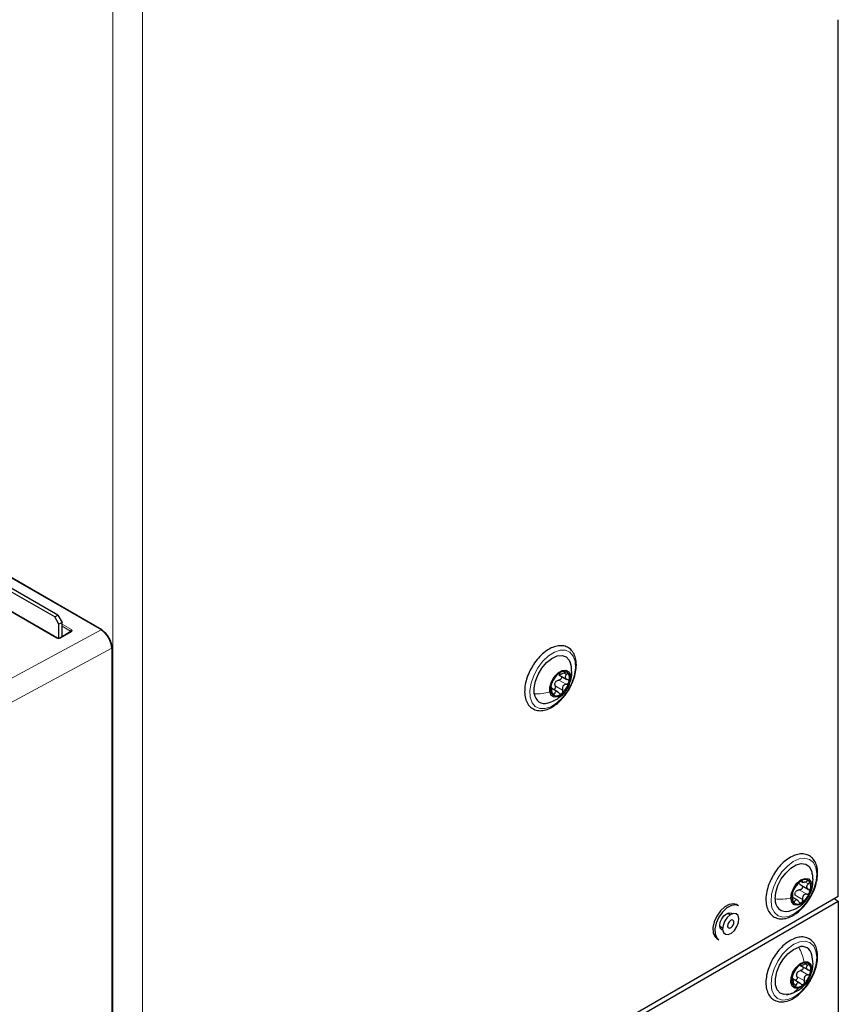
# Paper-space layout 'Blatt2' of a CAD drawing. Header units: millimetres. Extents: x 5 to 418, y 2 to 292.
# Tile 61 of 77: x 155 to 182, y 178 to 211. Entities that reach past the tile are written whole.
import ezdxf

# ---------------------------------------------------------------- set-up
doc = ezdxf.new("R2010")
doc.units = ezdxf.units.MM

psp = doc.layouts.new('Blatt2')

# ---------------------------------------------------------------- linework, layer by layer
at = {"color": 7, "linetype": 'Continuous', "lineweight": 18}
for p, q in [((157.897, 168.267), (157.897, 215.626)), ((158.887, 168.267), (158.887, 215.626)), ((157.505, 190.584), (153.935, 192.645)), ((156.029, 190.307), (153.682, 191.662)), ((149.685, 186.37), (157.505, 190.584)), ((156.51, 190.527), (156.142, 190.308)), ((156.2, 190.773), (156.51, 190.594)), ((156.482, 190.545), (156.2, 190.709)), ((156.482, 190.525), (156.482, 190.545)), ((157.858, 189.972), (150.026, 185.751)), ((157.858, 105.874), (157.858, 189.972)), ((157.871, 189.961), (157.871, 189.961)), ((157.871, 165.914), (157.871, 189.961)), ((172.8, 188.91), (173.047, 188.768)), ((172.812, 189.136), (172.825, 189.128)), ((172.962, 189.148), (173.058, 189.093)), ((172.677, 188.718), (172.924, 188.575)), ((172.569, 188.498), (172.65, 188.452)), ((180.908, 182.203), (180.929, 182.19)), ((181.049, 182.149), (181.136, 182.098)), ((180.696, 181.719), (180.944, 181.577)), ((180.834, 181.897), (181.082, 181.754)), ((180.611, 181.547), (180.677, 181.508)), ((181.025, 179.422), (181.109, 179.373)), ((180.756, 179.004), (181.003, 178.861)), ((180.871, 179.202), (181.118, 179.059)), ((180.64, 178.765), (180.727, 178.714))]:
    psp.add_line(p, q, dxfattribs=at)
at = {"color": 7, "linetype": 'Continuous', "lineweight": 25}
for p, q in [((182.136, 181.689), (182.136, 210.977)), ((157.526, 190.587), (153.935, 192.66)), ((155.952, 191.02), (154.396, 191.918)), ((156.058, 191.081), (154.502, 191.979)), ((156.05, 190.309), (153.702, 191.664)), ((155.952, 191.02), (156.058, 191.081)), ((156.093, 190.775), (155.952, 191.02)), ((156.058, 191.081), (156.2, 190.836)), ((156.2, 190.836), (156.093, 190.775)), ((156.093, 190.302), (156.093, 190.775)), ((156.49, 190.529), (156.122, 190.31)), ((156.2, 190.356), (156.2, 190.836)), ((157.537, 190.574), (157.533, 190.576)), ((157.871, 105.891), (157.871, 189.989)), ((157.881, 165.929), (157.881, 189.977)), ((173.216, 189.352), (173.173, 189.52)), ((172.796, 189.09), (173.07, 188.932)), ((172.8, 189.131), (172.848, 189.103)), ((172.78, 188.503), (172.563, 188.629)), ((180.863, 182.074), (181.137, 181.916)), ((180.907, 182.178), (180.959, 182.148)), ((158.887, 168.267), (182.136, 181.689)), ((180.791, 181.542), (180.617, 181.643)), ((158.887, 168.104), (182.136, 181.525)), ((178.8, 181.364), (178.729, 181.405)), ((181.995, 181.607), (182.136, 181.525)), ((182.136, 181.525), (182.136, 134.982)), ((178.52, 181.06), (178.428, 181.114)), ((178.178, 180.681), (178.27, 180.627)), ((178.076, 180.274), (178.147, 180.233)), ((180.848, 179.385), (180.886, 179.364)), ((180.852, 179.381), (181.126, 179.223)), ((180.864, 178.774), (180.591, 178.932)), ((180.624, 178.915), (180.594, 178.933)), ((180.407, 178.396), (180.534, 178.424))]:
    psp.add_line(p, q, dxfattribs=at)
at = {"color": 7, "linetype": 'Continuous', "lineweight": 18, "flags": 128}
for points in [[(171.84, 188.336), (171.829, 188.56), (171.87, 188.809), (171.96, 189.066), (172.093, 189.314), (172.26, 189.536), (172.449, 189.717), (172.648, 189.845), (172.843, 189.91), (173.021, 189.909), (173.17, 189.841), (173.279, 189.711), (173.341, 189.528), (173.352, 189.305), (173.311, 189.056), (173.221, 188.799), (173.088, 188.55), (172.921, 188.328), (172.731, 188.147), (172.532, 188.019), (172.337, 187.954), (172.159, 187.955), (172.011, 188.023), (171.902, 188.153), (171.84, 188.336)], [(179.888, 181.51), (179.909, 181.751), (179.98, 182.007), (180.097, 182.261), (180.252, 182.496), (180.434, 182.695), (180.631, 182.844), (180.829, 182.935), (181.015, 182.96), (181.177, 182.918), (181.302, 182.811), (181.383, 182.648), (181.415, 182.439), (181.394, 182.198), (181.323, 181.942), (181.205, 181.688), (181.051, 181.453), (180.868, 181.254), (180.672, 181.105), (180.473, 181.014), (180.287, 180.989), (180.126, 181.031), (180, 181.138), (179.919, 181.301), (179.888, 181.51)], [(180.45, 178.232), (180.267, 178.214), (180.109, 178.264), (179.988, 178.378), (179.913, 178.547), (179.888, 178.761), (179.915, 179.005), (179.992, 179.262), (180.114, 179.514), (180.272, 179.745), (180.457, 179.939), (180.655, 180.082), (180.852, 180.165), (181.036, 180.182), (181.194, 180.132), (181.314, 180.019), (181.39, 179.849), (181.415, 179.635), (181.388, 179.392), (181.311, 179.135), (181.189, 178.882), (181.03, 178.651), (180.846, 178.458), (180.648, 178.314), (180.45, 178.232)]]:
    psp.add_lwpolyline(points, dxfattribs=at)
at = {"color": 7, "linetype": 'Continuous', "lineweight": 25, "flags": 128}
for points in [[(171.979, 188.446), (171.971, 188.646), (172.014, 188.869), (172.103, 189.098), (172.232, 189.312), (172.389, 189.496), (172.564, 189.635), (172.74, 189.716), (172.904, 189.734), (173.043, 189.687), (173.145, 189.579), (173.202, 189.418)], [(172.494, 188.516), (172.495, 188.675), (172.549, 188.851), (172.646, 189.017), (172.773, 189.149), (172.91, 189.226), (173.035, 189.237), (173.131, 189.18), (173.182, 189.063)], [(173.182, 189.063), (173.18, 188.904), (173.127, 188.728), (173.029, 188.561), (172.902, 188.429), (172.766, 188.352), (172.64, 188.342), (172.545, 188.399), (172.494, 188.516)], [(180.029, 181.596), (180.05, 181.811), (180.119, 182.04), (180.231, 182.263), (180.378, 182.462), (180.546, 182.622), (180.723, 182.73), (180.895, 182.776), (181.046, 182.758), (181.166, 182.676), (181.243, 182.537), (181.249, 182.518)], [(180.549, 181.619), (180.572, 181.788), (180.645, 181.963), (180.756, 182.119), (180.889, 182.23), (181.024, 182.281), (181.14, 182.264), (181.218, 182.181), (181.249, 182.044)], [(181.249, 182.044), (181.226, 181.876), (181.153, 181.7), (181.041, 181.545), (180.908, 181.433), (180.773, 181.382), (180.658, 181.399), (180.579, 181.483), (180.549, 181.619)], [(178.729, 181.405), (178.637, 181.434), (178.495, 181.415), (178.343, 181.334), (178.198, 181.199)], [(178.8, 181.364), (178.708, 181.394), (178.566, 181.375), (178.414, 181.293), (178.268, 181.158)], [(178.198, 181.199), (178.074, 181.025), (177.987, 180.831), (177.944, 180.638), (177.951, 180.467), (178.007, 180.336), (178.076, 180.274)], [(178.268, 181.158), (178.145, 180.984), (178.058, 180.79), (178.015, 180.597), (178.022, 180.426), (178.078, 180.295), (178.147, 180.233)], [(178.273, 180.551), (178.243, 180.563), (178.194, 180.619), (178.176, 180.709), (178.194, 180.819), (178.243, 180.932), (178.316, 181.031), (178.403, 181.101), (178.489, 181.131), (178.563, 181.117), (178.588, 181.097)], [(178.422, 180.972), (178.337, 180.847), (178.284, 180.709), (178.27, 180.579), (178.298, 180.475), (178.363, 180.415), (178.456, 180.407), (178.563, 180.452), (178.666, 180.544), (178.751, 180.669), (178.804, 180.807), (178.818, 180.938), (178.79, 181.041), (178.725, 181.101), (178.632, 181.109), (178.526, 181.064), (178.422, 180.972)], [(178.497, 180.841), (178.464, 180.793), (178.444, 180.739), (178.438, 180.689), (178.449, 180.649), (178.474, 180.626), (178.51, 180.622), (178.551, 180.64), (178.591, 180.676), (178.624, 180.724), (178.645, 180.777), (178.65, 180.827), (178.639, 180.867), (178.614, 180.891), (178.578, 180.894), (178.537, 180.876), (178.497, 180.841)], [(180.488, 178.411), (180.325, 178.398), (180.189, 178.45), (180.09, 178.563), (180.037, 178.728), (180.034, 178.93), (180.08, 179.154), (180.173, 179.382), (180.305, 179.595), (180.464, 179.776), (180.639, 179.91), (180.815, 179.986)], [(180.807, 178.612), (180.685, 178.612), (180.595, 178.679), (180.552, 178.804), (180.561, 178.967), (180.622, 179.143), (180.725, 179.306), (180.855, 179.431), (180.991, 179.499)], [(180.991, 179.499), (181.113, 179.499), (181.203, 179.431), (181.246, 179.307), (181.236, 179.144), (181.176, 178.968), (181.072, 178.805), (180.943, 178.68), (180.807, 178.612)]]:
    psp.add_lwpolyline(points, dxfattribs=at)
at = {"color": 7, "linetype": 'Continuous', "lineweight": 18}
for centre, radius, start, end in [((156.544, 190.542), 0.0616, 123.2297, 177.3477), ((156.499, 190.512), 0.019, 52.3813, 116.3986), ((157.517, 190.569), 0.0195, 64.3317, 128.3121), ((156.041, 190.291), 0.0195, 64.3931, 128.3057), ((156.131, 190.293), 0.019, 52.4237, 116.0014), ((157.851, 189.991), 0.02, 289.6179, 355.1002)]:
    psp.add_arc(centre, radius, start, end, dxfattribs=at)
at = {"color": 7, "linetype": 'Continuous', "lineweight": 25}
for centre, radius, start, end in [((157.529, 190.558), 0.018, 63.8017, 113.2556), ((157.514, 190.57), 0.0201, 354.3177, 54.3701), ((157.851, 189.987), 0.02, 5.5114, 65.8088), ((157.862, 189.978), 0.0192, 297.475, 355.2816), ((172.962, 188.948), 0.249, 62.0464, 137.4333), ((173.248, 188.551), 0.735, 129.6855, 165.2789), ((172.917, 188.701), 0.269, 140.8297, 154.1348), ((172.848, 188.958), 0.312, 338.0243, 42.3445), ((172.827, 188.621), 0.312, 158.0243, 222.3445), ((172.427, 189.028), 0.735, 309.6855, 345.2789), ((172.322, 188.472), 0.344, 184.2384, 287.4771), ((172.713, 188.631), 0.249, 242.0464, 317.4333), ((181.279, 181.612), 0.7, 123.7184, 160.524), ((181.023, 182.04), 0.203, 43.6939, 130.6816), ((180.823, 181.991), 0.396, 334.0689, 28.6028), ((180.975, 181.672), 0.396, 154.0689, 208.6028), ((180.924, 181.689), 0.256, 135.2447, 148.9978), ((180.519, 182.051), 0.7, 303.7184, 340.524), ((180.395, 181.545), 0.37, 172.0036, 286.0134), ((180.775, 181.623), 0.203, 223.6939, 310.6816), ((180.921, 179.665), 0.338, 11.009, 108.2789), ((181.313, 178.816), 0.739, 132.128, 167.5828), ((181.029, 179.185), 0.277, 69.6858, 139.7257), ((180.942, 179.232), 0.28, 340.0162, 49.4045), ((180.997, 178.996), 0.271, 143.2284, 156.4823), ((180.484, 179.295), 0.739, 312.128, 347.5828), ((180.855, 178.879), 0.28, 160.0162, 229.4045), ((180.769, 178.926), 0.277, 249.6858, 319.7257)]:
    psp.add_arc(centre, radius, start, end, dxfattribs=at)
at = {"color": 7, "linetype": 'Continuous', "lineweight": 18}
for centre, major_axis, ratio, start_param, end_param in [((156.454, 190.528), (0.04, 0.0013), 0.597067, 6.260125, 7.049877), ((156.454, 190.56), (0.08, 0.0012), 0.587275, 5.488752, 7.059548), ((156.086, 190.34), (0.08, 0.0012), 0.587275, 3.917956, 5.488752)]:
    psp.add_ellipse(centre, major_axis=major_axis, ratio=ratio, start_param=start_param, end_param=end_param, dxfattribs=at)
at = {"color": 7, "linetype": 'Continuous', "lineweight": 25}
for centre, major_axis, ratio, start_param, end_param in [((157.505, 190.177), (-0.249, 0.434), 0.574603, 3.927892, 5.497775), ((157.534, 190.193), (-0.23, 0.398), 0.577908, 3.926308, 5.49619), ((157.544, 190.18), (-0.23, 0.398), 0.578965, 3.928442, 5.496499), ((157.516, 190.164), (-0.25, 0.433), 0.58354, 4.025246, 5.299276)]:
    psp.add_ellipse(centre, major_axis=major_axis, ratio=ratio, start_param=start_param, end_param=end_param, dxfattribs=at)
for points, knots in [([(156.495, 190.533), (156.495, 190.533), (156.495, 190.534), (156.495, 190.532), (156.491, 190.53), (156.49, 190.529)], [0, 0, 0, 0, 0.004469, 0.624924, 1, 1, 1, 1]), ([(156.122, 190.31), (156.12, 190.308), (156.114, 190.305), (156.101, 190.302), (156.085, 190.301), (156.07, 190.302), (156.057, 190.305), (156.052, 190.308), (156.05, 190.309)], [0, 0, 0, 0, 0.1625291, 0.3277014, 0.5073808, 0.6947997, 0.8608727, 1, 1, 1, 1]), ([(173.199, 188.718), (173.223, 188.766), (173.289, 188.895), (173.354, 189.115), (173.39, 189.361), (173.377, 189.589), (173.315, 189.787), (173.203, 189.94), (173.051, 190.035), (172.877, 190.068), (172.69, 190.044), (172.495, 189.965), (172.299, 189.832), (172.115, 189.651), (171.989, 189.499), (171.938, 189.406), (171.931, 189.393)], [0, 0, 0, 0, 0.046795, 0.126324, 0.206239, 0.286754, 0.367713, 0.447328, 0.523426, 0.597268, 0.671578, 0.748697, 0.827884, 0.907488, 0.986917, 1, 1, 1, 1]), ([(171.931, 189.393), (171.892, 189.328), (171.806, 189.184), (171.716, 188.944), (171.659, 188.694), (171.65, 188.456), (171.69, 188.243), (171.78, 188.068), (171.916, 187.946), (172.082, 187.885), (172.264, 187.884), (172.456, 187.939), (172.611, 188.024), (172.699, 188.091), (172.723, 188.109)], [0, 0, 0, 0, 0.0755618, 0.1661631, 0.2570767, 0.3485799, 0.4407961, 0.5326438, 0.6213745, 0.7062646, 0.7902898, 0.8767194, 0.9662219, 1, 1, 1, 1]), ([(173.15, 188.805), (173.166, 188.835), (173.218, 188.931), (173.237, 189.122), (173.223, 189.273), (173.216, 189.352)], [0, 0, 0, 0, 0.180177, 0.576731, 1, 1, 1, 1]), ([(172.58, 188.839), (172.587, 188.851), (172.599, 188.87), (172.619, 188.905), (172.637, 188.933), (172.655, 188.962), (172.68, 188.997), (172.694, 189.018), (172.703, 189.032)], [0, 0, 0, 0, 0.2491995, 0.3743362, 0.4989302, 0.6240074, 0.7497593, 1, 1, 1, 1]), ([(172.779, 189.117), (172.771, 189.11), (172.756, 189.097), (172.734, 189.074), (172.716, 189.051), (172.707, 189.038), (172.703, 189.032)], [0, 0, 0, 0, 0.249991, 0.499611, 0.749127, 1, 1, 1, 1]), ([(172.708, 188.871), (172.722, 188.882), (172.75, 188.902), (172.783, 188.908), (172.8, 188.91)], [0, 0, 0, 0, 0.498457, 1, 1, 1, 1]), ([(172.825, 189.128), (172.825, 189.131), (172.825, 189.137), (172.816, 189.138), (172.8, 189.132), (172.786, 189.122), (172.779, 189.117)], [0, 0, 0, 0, 0.249852, 0.499902, 0.750115, 1, 1, 1, 1]), ([(172.877, 189.044), (172.879, 189.042), (172.888, 189.033), (172.894, 189.013), (172.893, 188.984), (172.879, 188.956), (172.857, 188.932), (172.83, 188.916), (172.81, 188.912), (172.8, 188.91)], [0, 0, 0, 0, 0.051004, 0.20885, 0.366576, 0.524426, 0.683107, 0.841232, 1, 1, 1, 1]), ([(172.825, 189.128), (172.825, 189.122), (172.825, 189.113), (172.842, 189.11), (172.861, 189.112), (172.887, 189.118), (172.926, 189.13), (172.957, 189.145), (172.978, 189.155)], [0, 0, 0, 0, 0.249201, 0.3743378, 0.4989316, 0.6240084, 0.74976, 1, 1, 1, 1]), ([(173.079, 189.168), (173.073, 189.171), (173.062, 189.177), (173.035, 189.176), (173.006, 189.169), (172.987, 189.159), (172.978, 189.155)], [0, 0, 0, 0, 0.249857, 0.499466, 0.749011, 1, 1, 1, 1]), ([(173.058, 189.093), (173.044, 189.078), (173.022, 189.056), (173.011, 189.023), (173.01, 188.998), (173.019, 188.974), (173.042, 188.946), (173.07, 188.934), (173.088, 188.926)], [0, 0, 0, 0, 0.249168, 0.374303, 0.498903, 0.623987, 0.749746, 1, 1, 1, 1]), ([(173.058, 189.093), (173.065, 189.099), (173.078, 189.113), (173.089, 189.135), (173.091, 189.155), (173.083, 189.164), (173.079, 189.168)], [0, 0, 0, 0, 0.249807, 0.500055, 0.750309, 1, 1, 1, 1]), ([(173.138, 188.841), (173.139, 188.851), (173.142, 188.87), (173.132, 188.895), (173.114, 188.915), (173.097, 188.923), (173.088, 188.926)], [0, 0, 0, 0, 0.250033, 0.4996315, 0.7492277, 1, 1, 1, 1]), ([(172.422, 188.143), (172.499, 188.168), (172.634, 188.211), (172.837, 188.342), (172.987, 188.462), (173.037, 188.573), (173.046, 188.591)], [0, 0, 0, 0, 0.304418, 0.537529, 0.922827, 1, 1, 1, 1]), ([(172.538, 188.738), (172.535, 188.729), (172.531, 188.71), (172.53, 188.691), (172.533, 188.68), (172.537, 188.68), (172.539, 188.68)], [0, 0, 0, 0, 0.250033, 0.499632, 0.749228, 1, 1, 1, 1]), ([(172.58, 188.839), (172.577, 188.833), (172.57, 188.822), (172.558, 188.797), (172.546, 188.767), (172.54, 188.748), (172.538, 188.738)], [0, 0, 0, 0, 0.249815, 0.499908, 0.75012, 1, 1, 1, 1]), ([(172.569, 188.514), (172.569, 188.536), (172.57, 188.571), (172.565, 188.613), (172.561, 188.641), (172.557, 188.662), (172.55, 188.681), (172.543, 188.681), (172.539, 188.68)], [0, 0, 0, 0, 0.249168, 0.374303, 0.498903, 0.623987, 0.749746, 1, 1, 1, 1]), ([(172.677, 188.718), (172.679, 188.708), (172.684, 188.687), (172.681, 188.655), (172.669, 188.626), (172.65, 188.604), (172.634, 188.593), (172.625, 188.593), (172.624, 188.593)], [0, 0, 0, 0, 0.199224, 0.39692, 0.595541, 0.793994, 0.992601, 1, 1, 1, 1]), ([(172.677, 188.718), (172.672, 188.734), (172.664, 188.768), (172.671, 188.802), (172.675, 188.819)], [0, 0, 0, 0, 0.501552, 1, 1, 1, 1]), ([(172.723, 188.109), (172.757, 188.138), (172.854, 188.219), (173.002, 188.388), (173.13, 188.569), (173.183, 188.685), (173.199, 188.718)], [0, 0, 0, 0, 0.179934, 0.520394, 0.860479, 1, 1, 1, 1]), ([(172.897, 188.462), (172.903, 188.469), (172.917, 188.483), (172.928, 188.512), (172.931, 188.544), (172.927, 188.565), (172.924, 188.575)], [0, 0, 0, 0, 0.249991, 0.499611, 0.749127, 1, 1, 1, 1]), ([(173.047, 188.768), (173.026, 188.763), (172.993, 188.757), (172.957, 188.731), (172.934, 188.705), (172.92, 188.674), (172.912, 188.63), (172.919, 188.597), (172.924, 188.575)], [0, 0, 0, 0, 0.249199, 0.374336, 0.49893, 0.624007, 0.749759, 1, 1, 1, 1]), ([(173.047, 188.768), (173.057, 188.769), (173.077, 188.773), (173.105, 188.789), (173.127, 188.812), (173.134, 188.831), (173.138, 188.841)], [0, 0, 0, 0, 0.249815, 0.499908, 0.75012, 1, 1, 1, 1]), ([(172.569, 188.514), (172.569, 188.503), (172.569, 188.482), (172.573, 188.452), (172.582, 188.425), (172.592, 188.415), (172.596, 188.411)], [0, 0, 0, 0, 0.249807, 0.500055, 0.750309, 1, 1, 1, 1]), ([(172.596, 188.411), (172.601, 188.408), (172.612, 188.403), (172.627, 188.41), (172.641, 188.427), (172.647, 188.443), (172.65, 188.452)], [0, 0, 0, 0, 0.249857, 0.499466, 0.749011, 1, 1, 1, 1]), ([(172.802, 188.478), (172.788, 188.492), (172.767, 188.514), (172.734, 188.526), (172.71, 188.527), (172.689, 188.518), (172.666, 188.497), (172.656, 188.47), (172.65, 188.452)], [0, 0, 0, 0, 0.249201, 0.374338, 0.498932, 0.624008, 0.74976, 1, 1, 1, 1]), ([(172.802, 188.478), (172.809, 188.471), (172.822, 188.458), (172.847, 188.448), (172.873, 188.448), (172.889, 188.457), (172.897, 188.462)], [0, 0, 0, 0, 0.249852, 0.499902, 0.750115, 1, 1, 1, 1]), ([(181.172, 181.604), (181.201, 181.649), (181.278, 181.771), (181.367, 181.99), (181.433, 182.241), (181.452, 182.483), (181.423, 182.702), (181.344, 182.886), (181.217, 183.021), (181.056, 183.095), (180.876, 183.109), (180.686, 183.066), (180.49, 182.968), (180.295, 182.819), (180.118, 182.625), (180, 182.468), (179.955, 182.377), (179.95, 182.366)], [0, 0, 0, 0, 0.0432318, 0.1170308, 0.1910442, 0.2654922, 0.3405268, 0.4156066, 0.4886412, 0.5583325, 0.626771, 0.6966206, 0.7691203, 0.843007, 0.9169483, 0.9907268, 1, 1, 1, 1]), ([(179.95, 182.366), (179.912, 182.296), (179.831, 182.145), (179.753, 181.902), (179.712, 181.654), (179.719, 181.423), (179.776, 181.222), (179.882, 181.063), (180.03, 180.961), (180.203, 180.921), (180.388, 180.939), (180.541, 180.995), (180.629, 181.046), (180.653, 181.06)], [0, 0, 0, 0, 0.08669, 0.186044, 0.285845, 0.386374, 0.487568, 0.587415, 0.683037, 0.775406, 0.867995, 0.963964, 1, 1, 1, 1]), ([(181.292, 182.242), (181.289, 182.287), (181.284, 182.382), (181.261, 182.474), (181.248, 182.522)], [0, 0, 0, 0, 0.474479, 1, 1, 1, 1]), ([(180.49, 181.187), (180.597, 181.225), (180.783, 181.291), (180.984, 181.458), (181.118, 181.623), (181.215, 181.8), (181.283, 182.012), (181.289, 182.163), (181.292, 182.242)], [0, 0, 0, 0, 0.235937, 0.412379, 0.538563, 0.68225, 0.834745, 1, 1, 1, 1]), ([(180.667, 181.937), (180.675, 181.947), (180.686, 181.961), (180.708, 181.992), (180.727, 182.017), (180.748, 182.044), (180.777, 182.079), (180.794, 182.1), (180.806, 182.115)], [0, 0, 0, 0, 0.249199, 0.374336, 0.49893, 0.624007, 0.749759, 1, 1, 1, 1]), ([(180.89, 182.194), (180.883, 182.189), (180.867, 182.178), (180.843, 182.157), (180.821, 182.135), (180.811, 182.121), (180.806, 182.115)], [0, 0, 0, 0, 0.249991, 0.499611, 0.749127, 1, 1, 1, 1]), ([(180.893, 182.057), (180.88, 182.065), (180.853, 182.08), (180.84, 182.106), (180.834, 182.119)], [0, 0, 0, 0, 0.50155, 1, 1, 1, 1]), ([(180.893, 182.057), (180.901, 182.052), (180.917, 182.042), (180.932, 182.019), (180.938, 181.991), (180.933, 181.961), (180.917, 181.933), (180.893, 181.912), (180.864, 181.899), (180.844, 181.898), (180.834, 181.897)], [0, 0, 0, 0, 0.125193, 0.249438, 0.374279, 0.499024, 0.623869, 0.749369, 0.87443, 1, 1, 1, 1]), ([(180.929, 182.19), (180.93, 182.194), (180.932, 182.202), (180.926, 182.207), (180.912, 182.206), (180.897, 182.198), (180.89, 182.194)], [0, 0, 0, 0, 0.249852, 0.499902, 0.750115, 1, 1, 1, 1]), ([(180.929, 182.19), (180.927, 182.181), (180.925, 182.168), (180.938, 182.16), (180.955, 182.156), (180.98, 182.157), (181.019, 182.164), (181.051, 182.175), (181.072, 182.183)], [0, 0, 0, 0, 0.249201, 0.374338, 0.498932, 0.624008, 0.74976, 1, 1, 1, 1]), ([(181.17, 182.18), (181.165, 182.185), (181.155, 182.194), (181.13, 182.197), (181.101, 182.194), (181.082, 182.187), (181.072, 182.183)], [0, 0, 0, 0, 0.249857, 0.499466, 0.749011, 1, 1, 1, 1]), ([(181.136, 182.098), (181.12, 182.084), (181.096, 182.063), (181.079, 182.028), (181.075, 182.001), (181.08, 181.974), (181.099, 181.941), (181.124, 181.925), (181.141, 181.914)], [0, 0, 0, 0, 0.249168, 0.374303, 0.498903, 0.623987, 0.749746, 1, 1, 1, 1]), ([(181.136, 182.098), (181.144, 182.105), (181.159, 182.118), (181.173, 182.141), (181.179, 182.163), (181.173, 182.175), (181.17, 182.18)], [0, 0, 0, 0, 0.249807, 0.500055, 0.750309, 1, 1, 1, 1]), ([(180.619, 181.845), (180.616, 181.836), (180.609, 181.817), (180.605, 181.795), (180.605, 181.781), (180.607, 181.778), (180.608, 181.777)], [0, 0, 0, 0, 0.250033, 0.4996315, 0.7492277, 1, 1, 1, 1]), ([(180.613, 181.593), (180.615, 181.615), (180.618, 181.648), (180.619, 181.693), (180.618, 181.723), (180.617, 181.747), (180.615, 181.771), (180.611, 181.775), (180.608, 181.777)], [0, 0, 0, 0, 0.249168, 0.374303, 0.498903, 0.623987, 0.749746, 1, 1, 1, 1]), ([(180.667, 181.937), (180.664, 181.933), (180.658, 181.924), (180.645, 181.902), (180.631, 181.875), (180.623, 181.855), (180.619, 181.845)], [0, 0, 0, 0, 0.249815, 0.499908, 0.75012, 1, 1, 1, 1]), ([(180.696, 181.719), (180.694, 181.737), (180.688, 181.771), (180.699, 181.804), (180.704, 181.821)], [0, 0, 0, 0, 0.501552, 1, 1, 1, 1]), ([(180.742, 181.869), (180.756, 181.878), (180.785, 181.895), (180.818, 181.896), (180.834, 181.897)], [0, 0, 0, 0, 0.498457, 1, 1, 1, 1]), ([(181.082, 181.754), (181.06, 181.753), (181.028, 181.75), (180.99, 181.729), (180.966, 181.706), (180.95, 181.677), (180.937, 181.633), (180.941, 181.599), (180.944, 181.577)], [0, 0, 0, 0, 0.2491995, 0.3743362, 0.4989302, 0.6240074, 0.7497593, 1, 1, 1, 1]), ([(181.082, 181.754), (181.092, 181.755), (181.111, 181.756), (181.14, 181.769), (181.165, 181.79), (181.174, 181.809), (181.178, 181.818)], [0, 0, 0, 0, 0.249815, 0.499908, 0.75012, 1, 1, 1, 1]), ([(181.178, 181.818), (181.181, 181.828), (181.186, 181.848), (181.18, 181.876), (181.164, 181.899), (181.149, 181.909), (181.141, 181.914)], [0, 0, 0, 0, 0.250033, 0.499632, 0.749228, 1, 1, 1, 1]), ([(180.613, 181.593), (180.612, 181.583), (180.61, 181.562), (180.611, 181.53), (180.617, 181.501), (180.624, 181.489), (180.628, 181.483)], [0, 0, 0, 0, 0.249807, 0.500055, 0.750309, 1, 1, 1, 1]), ([(180.628, 181.483), (180.632, 181.479), (180.64, 181.471), (180.655, 181.474), (180.668, 181.486), (180.674, 181.501), (180.677, 181.508)], [0, 0, 0, 0, 0.249857, 0.499466, 0.749011, 1, 1, 1, 1]), ([(180.653, 181.06), (180.688, 181.083), (180.789, 181.148), (180.947, 181.295), (181.089, 181.46), (181.154, 181.572), (181.172, 181.604)], [0, 0, 0, 0, 0.180128, 0.520228, 0.859752, 1, 1, 1, 1]), ([(180.82, 181.501), (180.808, 181.518), (180.789, 181.543), (180.76, 181.561), (180.738, 181.567), (180.718, 181.563), (180.695, 181.548), (180.685, 181.524), (180.677, 181.508)], [0, 0, 0, 0, 0.249201, 0.374338, 0.498932, 0.624008, 0.74976, 1, 1, 1, 1]), ([(180.82, 181.501), (180.825, 181.493), (180.837, 181.478), (180.859, 181.464), (180.884, 181.459), (180.899, 181.466), (180.907, 181.469)], [0, 0, 0, 0, 0.249852, 0.499902, 0.750115, 1, 1, 1, 1]), ([(180.907, 181.469), (180.914, 181.475), (180.928, 181.486), (180.942, 181.514), (180.948, 181.545), (180.945, 181.566), (180.944, 181.577)], [0, 0, 0, 0, 0.249991, 0.499611, 0.749127, 1, 1, 1, 1]), ([(181.415, 179.412), (181.423, 179.455), (181.446, 179.581), (181.448, 179.78), (181.403, 179.989), (181.308, 180.159), (181.168, 180.275), (181, 180.33), (180.817, 180.325), (180.624, 180.264), (180.427, 180.149), (180.236, 179.985), (180.065, 179.779), (179.954, 179.617), (179.914, 179.525), (179.909, 179.515)], [0, 0, 0, 0, 0.046104, 0.134069, 0.222809, 0.310957, 0.395851, 0.477259, 0.55816, 0.641625, 0.727918, 0.815247, 0.902437, 0.989468, 1, 1, 1, 1]), ([(181.202, 179.045), (181.223, 179.088), (181.28, 179.207), (181.304, 179.451), (181.269, 179.637), (181.25, 179.74)], [0, 0, 0, 0, 0.200968, 0.553834, 1, 1, 1, 1]), ([(179.909, 179.515), (179.875, 179.443), (179.8, 179.288), (179.735, 179.045), (179.709, 178.802), (179.732, 178.579), (179.805, 178.389), (179.926, 178.247), (180.084, 178.165), (180.261, 178.144), (180.45, 178.18), (180.646, 178.271), (180.841, 178.414), (181.022, 178.603), (181.156, 178.78), (181.214, 178.895), (181.231, 178.93)], [0, 0, 0, 0, 0.066877, 0.143157, 0.219856, 0.297153, 0.374666, 0.450387, 0.522631, 0.59327, 0.664964, 0.73942, 0.815517, 0.891785, 0.96788, 1, 1, 1, 1]), ([(180.818, 179.364), (180.81, 179.357), (180.796, 179.343), (180.775, 179.319), (180.757, 179.296), (180.75, 179.284), (180.746, 179.278)], [0, 0, 0, 0, 0.249857, 0.499466, 0.749011, 1, 1, 1, 1]), ([(180.866, 179.383), (180.866, 179.386), (180.865, 179.391), (180.855, 179.39), (180.839, 179.381), (180.825, 179.37), (180.818, 179.364)], [0, 0, 0, 0, 0.249807, 0.500055, 0.750309, 1, 1, 1, 1]), ([(180.866, 179.383), (180.867, 179.378), (180.869, 179.37), (180.887, 179.371), (180.907, 179.374), (180.933, 179.383), (180.972, 179.397), (181.002, 179.414), (181.022, 179.424)], [0, 0, 0, 0, 0.249168, 0.374303, 0.498903, 0.623987, 0.749746, 1, 1, 1, 1]), ([(181.125, 179.445), (181.119, 179.447), (181.106, 179.452), (181.079, 179.448), (181.05, 179.439), (181.032, 179.429), (181.022, 179.424)], [0, 0, 0, 0, 0.250033, 0.4996315, 0.7492277, 1, 1, 1, 1]), ([(181.109, 179.373), (181.096, 179.358), (181.076, 179.337), (181.066, 179.304), (181.067, 179.28), (181.078, 179.258), (181.103, 179.233), (181.132, 179.223), (181.151, 179.216)], [0, 0, 0, 0, 0.249199, 0.374336, 0.49893, 0.624007, 0.749759, 1, 1, 1, 1]), ([(181.109, 179.373), (181.116, 179.38), (181.128, 179.393), (181.138, 179.414), (181.138, 179.433), (181.129, 179.441), (181.125, 179.445)], [0, 0, 0, 0, 0.249815, 0.499908, 0.75012, 1, 1, 1, 1]), ([(181.231, 178.93), (181.257, 178.976), (181.326, 179.101), (181.382, 179.268), (181.408, 179.381), (181.415, 179.412)], [0, 0, 0, 0, 0.295521, 0.808037, 1, 1, 1, 1]), ([(180.631, 179.08), (180.628, 179.073), (180.621, 179.061), (180.61, 179.035), (180.599, 179.004), (180.594, 178.985), (180.592, 178.975)], [0, 0, 0, 0, 0.249852, 0.499902, 0.750115, 1, 1, 1, 1]), ([(180.631, 179.08), (180.639, 179.093), (180.65, 179.113), (180.669, 179.15), (180.686, 179.18), (180.703, 179.209), (180.726, 179.244), (180.738, 179.264), (180.746, 179.278)], [0, 0, 0, 0, 0.249201, 0.374338, 0.498932, 0.624008, 0.74976, 1, 1, 1, 1]), ([(180.756, 179.004), (180.758, 178.994), (180.764, 178.974), (180.762, 178.942), (180.752, 178.912), (180.733, 178.888), (180.712, 178.875), (180.697, 178.874), (180.691, 178.874)], [0, 0, 0, 0, 0.1770716, 0.3527857, 0.5293226, 0.7057108, 0.8822357, 1, 1, 1, 1]), ([(180.756, 179.004), (180.75, 179.02), (180.74, 179.053), (180.746, 179.087), (180.749, 179.104)], [0, 0, 0, 0, 0.501552, 1, 1, 1, 1]), ([(180.78, 179.158), (180.794, 179.169), (180.821, 179.191), (180.854, 179.198), (180.871, 179.202)], [0, 0, 0, 0, 0.498457, 1, 1, 1, 1]), ([(180.951, 179.324), (180.954, 179.318), (180.961, 179.305), (180.96, 179.279), (180.949, 179.251), (180.928, 179.227), (180.901, 179.209), (180.881, 179.204), (180.871, 179.202)], [0, 0, 0, 0, 0.125221, 0.299621, 0.474155, 0.64961, 0.824451, 1, 1, 1, 1]), ([(181.118, 179.059), (181.097, 179.054), (181.064, 179.046), (181.029, 179.018), (181.007, 178.991), (180.995, 178.96), (180.988, 178.915), (180.997, 178.882), (181.003, 178.861)], [0, 0, 0, 0, 0.249201, 0.3743378, 0.4989316, 0.6240084, 0.74976, 1, 1, 1, 1]), ([(181.118, 179.059), (181.128, 179.062), (181.148, 179.066), (181.175, 179.084), (181.197, 179.108), (181.203, 179.127), (181.206, 179.136)], [0, 0, 0, 0, 0.249852, 0.499902, 0.750115, 1, 1, 1, 1]), ([(181.206, 179.136), (181.207, 179.145), (181.208, 179.164), (181.197, 179.189), (181.177, 179.207), (181.16, 179.213), (181.151, 179.216)], [0, 0, 0, 0, 0.249991, 0.499611, 0.749127, 1, 1, 1, 1]), ([(180.534, 178.424), (180.627, 178.46), (180.784, 178.52), (180.978, 178.68), (181.103, 178.807), (181.142, 178.905), (181.15, 178.926)], [0, 0, 0, 0, 0.365857, 0.613236, 0.918999, 1, 1, 1, 1]), ([(180.592, 178.975), (180.59, 178.966), (180.587, 178.948), (180.588, 178.93), (180.592, 178.92), (180.596, 178.922), (180.599, 178.923)], [0, 0, 0, 0, 0.249991, 0.499611, 0.749127, 1, 1, 1, 1]), ([(180.64, 178.766), (180.639, 178.788), (180.638, 178.823), (180.632, 178.864), (180.626, 178.891), (180.62, 178.91), (180.611, 178.927), (180.603, 178.924), (180.599, 178.923)], [0, 0, 0, 0, 0.249199, 0.374336, 0.49893, 0.624007, 0.749759, 1, 1, 1, 1]), ([(180.64, 178.766), (180.64, 178.755), (180.641, 178.734), (180.647, 178.704), (180.658, 178.679), (180.668, 178.671), (180.673, 178.666)], [0, 0, 0, 0, 0.249815, 0.499908, 0.75012, 1, 1, 1, 1]), ([(180.673, 178.666), (180.678, 178.664), (180.689, 178.66), (180.705, 178.67), (180.719, 178.688), (180.724, 178.706), (180.727, 178.714)], [0, 0, 0, 0, 0.250033, 0.499632, 0.749228, 1, 1, 1, 1]), ([(180.883, 178.756), (180.868, 178.769), (180.846, 178.789), (180.811, 178.798), (180.787, 178.797), (180.765, 178.786), (180.742, 178.762), (180.733, 178.733), (180.727, 178.714)], [0, 0, 0, 0, 0.249168, 0.374303, 0.498903, 0.623987, 0.749746, 1, 1, 1, 1]), ([(180.883, 178.756), (180.89, 178.749), (180.904, 178.737), (180.93, 178.729), (180.957, 178.731), (180.972, 178.741), (180.98, 178.747)], [0, 0, 0, 0, 0.249807, 0.500055, 0.750309, 1, 1, 1, 1]), ([(180.98, 178.747), (180.986, 178.754), (181, 178.769), (181.01, 178.799), (181.012, 178.831), (181.006, 178.851), (181.003, 178.861)], [0, 0, 0, 0, 0.249857, 0.499466, 0.749011, 1, 1, 1, 1])]:
    psp.add_open_spline(points, degree=3, knots=knots, dxfattribs=at)
at = {"color": 7, "linetype": 'Continuous', "lineweight": 18}
for points, knots in [([(173.209, 189.351), (173.216, 189.315), (173.232, 189.221), (173.201, 189.123), (173.182, 189.063)], [0, 0, 0, 0, 0.381938, 1, 1, 1, 1]), ([(181.286, 182.242), (181.288, 182.227), (181.298, 182.161), (181.27, 182.096), (181.249, 182.044)], [0, 0, 0, 0, 0.219952, 1, 1, 1, 1])]:
    psp.add_open_spline(points, degree=3, knots=knots, dxfattribs=at)
for points in [[(171.979, 188.446), (172.065, 188.448), (172.239, 188.451), (172.409, 188.494), (172.494, 188.516)], [(180.029, 181.596), (180.117, 181.591), (180.291, 181.581), (180.463, 181.606), (180.549, 181.619)], [(180.815, 179.986), (180.854, 179.909), (180.932, 179.756), (180.971, 179.584), (180.991, 179.499)], [(180.488, 178.411), (180.547, 178.431), (180.665, 178.471), (180.759, 178.565), (180.807, 178.612)]]:
    psp.add_open_spline(points, degree=3, dxfattribs=at)

doc.saveas('drawing.dxf')
